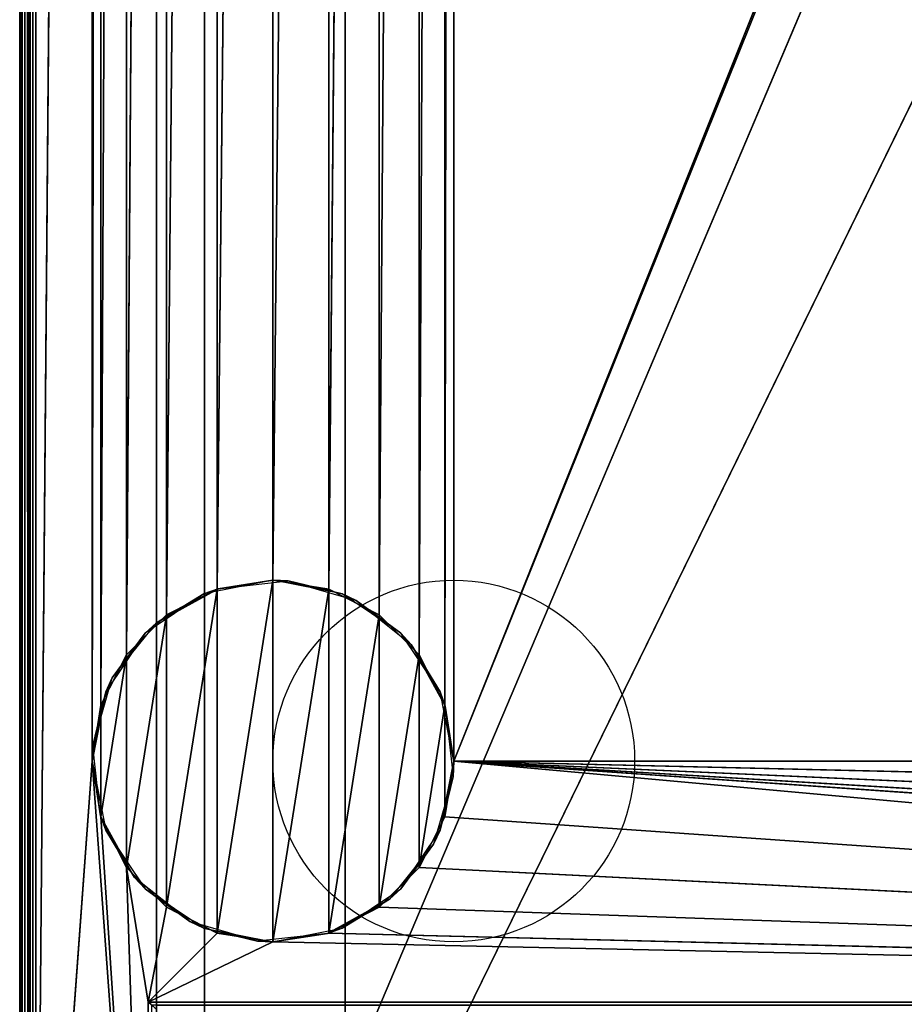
# Model space of a CAD drawing. Header units: millimetres. Extents: x -10 to 414, y -927 to 10.
# Tile 7 of 38: x 0 to 110, y -815 to -693. Entities that reach past the tile are written whole.
import ezdxf

# ---------------------------------------------------------------- set-up
doc = ezdxf.new("R2010")
doc.units = ezdxf.units.MM
doc.header["$MEASUREMENT"] = 0
for name, color, linetype, lineweight in [('0 Misc', 7, 'Continuous', 35), ('10 Raster Images', 7, 'Continuous', 35), ('5 Hatches', 7, 'Continuous', 35)]:
    doc.layers.add(name, color=color, linetype=linetype, lineweight=lineweight)

msp = doc.modelspace()

# ---------------------------------------------------------------- linework, layer by layer
at = {"layer": '0 Misc', "color": 160, "linetype": 'Continuous', "lineweight": 25}
for p, q in [((0, -1, 1194), (0, -899, 1194)), ((0, -899, 1174), (0, -1, 1174)), ((1, -899, 1195), (1, -1, 1195)), ((1, -881, 13), (1, -2, 13)), ((1, -2, 1173), (1, -881, 1173)), ((2, -2, 12), (2, -881, 12)), ((17, -815, 34.5), (17, -17, 34.5)), ((17, -881, 1173), (17, -17, 1173)), ((17, -17, 1173), (17, -815.89, 33.95)), ((17, -17, 1173), (17, -815.71, 34.21)), ((17, -17, 1173), (17, -815.45, 34.39)), ((17, -17, 1173), (17, -815.16, 34.49)), ((17, -17, 1173), (17, -815, 34.5)), ((17, -881, 1173), (383, -17, 1173)), ((54, -785, 12), (347.1, -52.05, 12)), ((2, -881, 12), (9, -59, 12)), ((9, -59, 12), (9, -785, 12)), ((52.9, -778.05, 12), (54, -59, 12)), ((54, -59, 12), (54, -785, 12)), ((54, -785, 12), (346, -59, 12)), ((9, -785, 12), (10.1, -65.95, 12)), ((10.1, -778.05, 12), (10.1, -65.95, 12)), ((49.7, -771.77, 12), (52.9, -65.95, 12)), ((52.9, -778.05, 12), (52.9, -65.95, 12)), ((10.1, -778.05, 12), (13.3, -72.23, 12)), ((13.3, -771.77, 12), (13.3, -72.23, 12)), ((44.73, -766.8, 12), (49.7, -72.23, 12)), ((49.7, -771.77, 12), (49.7, -72.23, 12)), ((13.3, -771.77, 12), (18.27, -77.2, 12)), ((18.27, -766.8, 12), (18.27, -77.2, 12)), ((38.45, -763.6, 12), (44.73, -77.2, 12)), ((44.73, -766.8, 12), (44.73, -77.2, 12)), ((18.27, -766.8, 12), (24.55, -80.4, 12)), ((24.55, -763.6, 12), (24.55, -80.4, 12)), ((31.5, -762.5, 12), (38.45, -80.4, 12)), ((38.45, -763.6, 12), (38.45, -80.4, 12)), ((24.55, -763.6, 12), (31.5, -81.5, 12)), ((31.5, -762.5, 12), (31.5, -81.5, 12)), ((23, -883, 93), (23, -159, 93)), ((23, -883, 70), (23, -159, 70)), ((23, -883, 70), (377, -159, 70)), ((40.5, -883, 809), (40.5, -159, 809)), ((40.5, -883, 786), (40.5, -159, 786)), ((40.5, -883, 451), (40.5, -159, 451)), ((40.5, -883, 428), (40.5, -159, 428)), ((24.55, -806.4), (31.5, -762.5)), ((31.5, -807.5), (31.5, -762.5)), ((18.27, -803.2), (24.55, -763.6)), ((24.55, -806.4), (24.55, -763.6)), ((31.5, -807.5), (38.45, -763.6)), ((38.45, -806.4), (38.45, -763.6)), ((13.3, -798.23), (18.27, -766.8)), ((18.27, -803.2), (18.27, -766.8)), ((38.45, -806.4), (44.73, -766.8)), ((44.73, -803.2), (44.73, -766.8)), ((10.1, -791.95), (13.3, -771.77)), ((13.3, -798.23), (13.3, -771.77)), ((44.73, -803.2), (49.7, -771.77)), ((49.7, -798.23), (49.7, -771.77)), ((10.1, -791.95), (10.1, -778.05)), ((49.7, -798.23), (52.9, -778.05)), ((52.9, -791.95), (52.9, -778.05)), ((9, -785, 12), (2, -881, 12)), ((16, -881, 12), (9, -785, 12)), ((384, -815, 12), (54, -785, 12)), ((361.55, -806.4, 12), (54, -785, 12)), ((355.27, -803.2, 12), (54, -785, 12)), ((350.3, -798.23, 12), (54, -785, 12)), ((347.1, -791.95, 12), (54, -785, 12)), ((346, -785, 12), (54, -785, 12)), ((16, -881, 12), (10.1, -791.95, 12)), ((384, -815, 12), (52.9, -791.95, 12)), ((13.3, -798.23, 12), (16, -815, 12)), ((16, -881, 12), (13.3, -798.23, 12)), ((384, -815, 12), (49.7, -798.23, 12)), ((16, -815, 12), (18.27, -803.2, 12)), ((384, -815, 12), (44.73, -803.2, 12)), ((16, -815, 12), (24.55, -806.4, 12)), ((384, -815, 12), (38.45, -806.4, 12)), ((16, -815, 12), (31.5, -807.5, 12)), ((384, -815, 12), (31.5, -807.5, 12)), ((16, -815, 12), (384, -815, 12)), ((16, -881, 12), (16, -815, 12)), ((383, -815, 34.5), (17, -815, 34.5))]:
    msp.add_line(p, q, dxfattribs=at).dxf.unprotected_set("ltscale", 0)
for centre in [(54, -785), (54, -785, 12)]:
    msp.add_circle(centre, 22.5, dxfattribs=at).dxf.unprotected_set("ltscale", 0)
at = {"layer": '0 Misc', "color": 160, "linetype": 'Continuous', "lineweight": 25, "extrusion": (-0.654654, -0.755929, 0)}
msp.add_arc((545.64, 13, 605.61), 1.41, 270, 0, dxfattribs=at).dxf.unprotected_set("ltscale", 0)
at = {"layer": '0 Misc', "color": 160, "linetype": 'Continuous', "lineweight": 25, "extrusion": (1, 0, 0)}
msp.add_arc((-815, 33.5, 17), 1, 90, 180, dxfattribs=at).dxf.unprotected_set("ltscale", 0)
at = {"layer": '0 Misc', "color": 7, "lineweight": 25}
for points, invisible_edges in [([(0, -1, 1194), (0, -899, 1174), (0, -899, 1194)], 1), ([(0, -1, 1194), (0, -1, 1174), (0, -899, 1174)], 12), ([(0.08, -899, 1173.62), (0, -1, 1174), (0.08, -1, 1173.62)], 1), ([(0.08, -899, 1173.62), (0, -899, 1174), (0, -1, 1174)], 12), ([(0, -1, 1194), (0.08, -899, 1194.38), (0.08, -1, 1194.38)], 1), ([(0, -1, 1194), (0, -899, 1194), (0.08, -899, 1194.38)], 12), ([(0.29, -899, 1173.29), (0.08, -1, 1173.62), (0.29, -1, 1173.29)], 1), ([(0.29, -899, 1173.29), (0.08, -899, 1173.62), (0.08, -1, 1173.62)], 12), ([(0.29, -899, 1194.71), (0.08, -1, 1194.38), (0.08, -899, 1194.38)], 1), ([(0.29, -899, 1194.71), (0.29, -1, 1194.71), (0.08, -1, 1194.38)], 12), ([(0.62, -899, 1173.08), (0.29, -1, 1173.29), (0.62, -1, 1173.08)], 1), ([(0.62, -899, 1173.08), (0.29, -899, 1173.29), (0.29, -1, 1173.29)], 12), ([(0.62, -899, 1194.92), (0.29, -1, 1194.71), (0.29, -899, 1194.71)], 1), ([(0.62, -899, 1194.92), (0.62, -1, 1194.92), (0.29, -1, 1194.71)], 12), ([(1, -899, 1173), (0.62, -1, 1173.08), (1, -881, 1173)], 1), ([(1, -899, 1173), (0.62, -899, 1173.08), (0.62, -1, 1173.08)], 12), ([(0.62, -1, 1173.08), (1, -2, 1173), (1, -881, 1173)], 12), ([(1, -899, 1195), (0.62, -1, 1194.92), (0.62, -899, 1194.92)], 1), ([(1, -899, 1195), (1, -1, 1195), (0.62, -1, 1194.92)], 12), ([(1, -881, 13), (1.08, -2, 12.62), (1.08, -881, 12.62)], 1), ([(1, -881, 13), (1, -2, 13), (1.08, -2, 12.62)], 12), ([(1.29, -2, 12.29), (1.08, -881, 12.62), (1.08, -2, 12.62)], 1), ([(1.29, -2, 12.29), (1.29, -881, 12.29), (1.08, -881, 12.62)], 12), ([(1.62, -2, 12.08), (1.29, -881, 12.29), (1.29, -2, 12.29)], 1), ([(1.62, -2, 12.08), (1.62, -881, 12.08), (1.29, -881, 12.29)], 12), ([(2, -2, 12), (1.62, -881, 12.08), (1.62, -2, 12.08)], 1), ([(2, -2, 12), (2, -881, 12), (1.62, -881, 12.08)], 12), ([(383, -815, 34.5), (17, -17, 34.5), (17, -815, 34.5)], 1), ([(383, -815, 34.5), (383, -17, 34.5), (17, -17, 34.5)], 12), ([(23, -883, 93), (23, -159, 70), (23, -883, 70)], 1), ([(23, -883, 93), (23, -159, 93), (23, -159, 70)], 12), ([(359.5, -883, 809), (40.5, -159, 809), (40.5, -883, 809)], 1), ([(359.5, -883, 809), (359.5, -159, 809), (40.5, -159, 809)], 12), ([(40.5, -883, 786), (359.5, -159, 786), (359.5, -883, 786)], 1), ([(40.5, -883, 786), (40.5, -159, 786), (359.5, -159, 786)], 12), ([(40.5, -883, 809), (40.5, -159, 786), (40.5, -883, 786)], 1), ([(40.5, -883, 809), (40.5, -159, 809), (40.5, -159, 786)], 12), ([(359.5, -883, 451), (40.5, -159, 451), (40.5, -883, 451)], 1), ([(359.5, -883, 451), (359.5, -159, 451), (40.5, -159, 451)], 12), ([(40.5, -883, 428), (359.5, -159, 428), (359.5, -883, 428)], 1), ([(40.5, -883, 428), (40.5, -159, 428), (359.5, -159, 428)], 12), ([(40.5, -883, 451), (40.5, -159, 428), (40.5, -883, 428)], 1), ([(40.5, -883, 451), (40.5, -159, 451), (40.5, -159, 428)], 12), ([(16, -815, 12), (383.62, -815.38, 12.08), (16.38, -815.38, 12.08)], 1), ([(16, -815, 12), (384, -815, 12), (383.62, -815.38, 12.08)], 1), ([(16, -881, 12), (16, -815, 12), (16.38, -815.38, 12.08)], 1), ([(383, -815, 34.5), (17, -815.38, 34.42), (383, -815.38, 34.42)], 1), ([(383, -815, 34.5), (17, -815, 34.5), (17, -815.38, 34.42)], 12)]:
    msp.add_3dface(points, dxfattribs=dict(at, invisible_edges=invisible_edges))
for points in [[(2, -2, 12), (9, -59, 12), (2, -881, 12)], [(17, -881, 1173), (17, -815.89, 33.95), (17, -17, 1173)], [(17, -17, 1173), (17, -815.89, 33.95), (17, -815.71, 34.21)], [(17, -17, 1173), (17, -815.71, 34.21), (17, -815.45, 34.39)], [(17, -17, 1173), (17, -815.45, 34.39), (17, -815.16, 34.49)], [(17, -17, 1173), (17, -815.16, 34.49), (17, -815, 34.5)], [(17, -17, 1173), (17, -815, 34.5), (17, -17, 34.5)], [(383, -17, 1173), (17, -881, 1173), (17, -17, 1173)], [(383, -881, 1173), (17, -881, 1173), (383, -17, 1173)], [(54, -59, 12), (347.1, -52.05, 12), (54, -785, 12)], [(54, -785, 12), (347.1, -52.05, 12), (346, -59, 12)], [(9, -785, 12), (2, -881, 12), (9, -59, 12)], [(10.1, -65.95, 12), (9, -785, 12), (9, -59, 12)], [(52.9, -778.05, 12), (52.9, -65.95, 12), (54, -59, 12)], [(52.9, -778.05, 12), (54, -59, 12), (54, -785, 12)], [(346, -785, 12), (54, -785, 12), (346, -59, 12)], [(9, -785, 12), (10.1, -65.95, 12), (10.1, -778.05, 12)], [(10.1, -778.05, 12), (10.1, -65.95, 12), (13.3, -72.23, 12)], [(49.7, -771.77, 12), (49.7, -72.23, 12), (52.9, -65.95, 12)], [(49.7, -771.77, 12), (52.9, -65.95, 12), (52.9, -778.05, 12)], [(10.1, -778.05, 12), (13.3, -72.23, 12), (13.3, -771.77, 12)], [(13.3, -771.77, 12), (13.3, -72.23, 12), (18.27, -77.2, 12)], [(44.73, -766.8, 12), (44.73, -77.2, 12), (49.7, -72.23, 12)], [(44.73, -766.8, 12), (49.7, -72.23, 12), (49.7, -771.77, 12)], [(13.3, -771.77, 12), (18.27, -77.2, 12), (18.27, -766.8, 12)], [(18.27, -766.8, 12), (18.27, -77.2, 12), (24.55, -80.4, 12)], [(38.45, -763.6, 12), (38.45, -80.4, 12), (44.73, -77.2, 12)], [(38.45, -763.6, 12), (44.73, -77.2, 12), (44.73, -766.8, 12)], [(18.27, -766.8, 12), (24.55, -80.4, 12), (24.55, -763.6, 12)], [(24.55, -763.6, 12), (24.55, -80.4, 12), (31.5, -81.5, 12)], [(31.5, -762.5, 12), (31.5, -81.5, 12), (38.45, -80.4, 12)], [(31.5, -762.5, 12), (38.45, -80.4, 12), (38.45, -763.6, 12)], [(24.55, -763.6, 12), (31.5, -81.5, 12), (31.5, -762.5, 12)], [(23, -883, 93), (360.3, -882.9, 93), (23, -159, 93)], [(23, -159, 93), (360.3, -882.9, 93), (360.3, -159.1, 93)], [(377, -159, 70), (23, -883, 70), (23, -159, 70)], [(23, -883, 70), (377, -159, 70), (112.5, -842, 70)], [(24.55, -806.4), (24.55, -763.6), (31.5, -762.5)], [(24.55, -806.4), (31.5, -762.5), (31.5, -807.5)], [(31.5, -807.5), (31.5, -762.5), (38.45, -763.6)], [(18.27, -803.2), (18.27, -766.8), (24.55, -763.6)], [(18.27, -803.2), (24.55, -763.6), (24.55, -806.4)], [(31.5, -807.5), (38.45, -763.6), (38.45, -806.4)], [(38.45, -806.4), (38.45, -763.6), (44.73, -766.8)], [(13.3, -798.23), (13.3, -771.77), (18.27, -766.8)], [(13.3, -798.23), (18.27, -766.8), (18.27, -803.2)], [(38.45, -806.4), (44.73, -766.8), (44.73, -803.2)], [(44.73, -803.2), (44.73, -766.8), (49.7, -771.77)], [(10.1, -791.95), (10.1, -778.05), (13.3, -771.77)], [(10.1, -791.95), (13.3, -771.77), (13.3, -798.23)], [(44.73, -803.2), (49.7, -771.77), (49.7, -798.23)], [(49.7, -798.23), (49.7, -771.77), (52.9, -778.05)], [(10.1, -778.05), (10.1, -791.95), (9, -785)], [(49.7, -798.23), (52.9, -778.05), (52.9, -791.95)], [(52.9, -791.95), (52.9, -778.05), (54, -785)], [(2, -881, 12), (9, -785, 12), (16, -881, 12)], [(16, -881, 12), (9, -785, 12), (10.1, -791.95, 12)], [(384, -815, 12), (52.9, -791.95, 12), (54, -785, 12)], [(384, -815, 12), (54, -785, 12), (361.55, -806.4, 12)], [(361.55, -806.4, 12), (54, -785, 12), (355.27, -803.2, 12)], [(355.27, -803.2, 12), (54, -785, 12), (350.3, -798.23, 12)], [(350.3, -798.23, 12), (54, -785, 12), (347.1, -791.95, 12)], [(347.1, -791.95, 12), (54, -785, 12), (346, -785, 12)], [(16, -881, 12), (10.1, -791.95, 12), (13.3, -798.23, 12)], [(384, -815, 12), (49.7, -798.23, 12), (52.9, -791.95, 12)], [(18.27, -803.2, 12), (16, -815, 12), (13.3, -798.23, 12)], [(16, -881, 12), (13.3, -798.23, 12), (16, -815, 12)], [(384, -815, 12), (44.73, -803.2, 12), (49.7, -798.23, 12)], [(16, -815, 12), (18.27, -803.2, 12), (24.55, -806.4, 12)], [(384, -815, 12), (38.45, -806.4, 12), (44.73, -803.2, 12)], [(16, -815, 12), (24.55, -806.4, 12), (31.5, -807.5, 12)], [(384, -815, 12), (31.5, -807.5, 12), (38.45, -806.4, 12)], [(16, -815, 12), (31.5, -807.5, 12), (384, -815, 12)]]:
    msp.add_3dface(points, dxfattribs=at)
at = {"layer": '0 Misc', "color": 164, "lineweight": 25}
for points in [[(22.89, -764.21), (24.69, -763.56, 12), (31.5, -762.5)], [(31.5, -762.5), (24.69, -763.56, 12), (33.41, -762.58, 12)], [(40.11, -764.21), (31.5, -762.5), (33.41, -762.58, 12)], [(41.85, -765.02, 12), (40.11, -764.21), (33.41, -762.58, 12)], [(17, -767.8, 12), (22.89, -764.21), (15.59, -769.09)], [(17, -767.8, 12), (24.69, -763.56, 12), (22.89, -764.21)], [(41.85, -765.02, 12), (47.41, -769.09), (40.11, -764.21)], [(48.7, -770.5, 12), (47.41, -769.09), (41.85, -765.02, 12)], [(17, -767.8, 12), (15.59, -769.09), (11.52, -774.65, 12)], [(11.52, -774.65, 12), (15.59, -769.09), (10.71, -776.39)], [(48.7, -770.5, 12), (52.29, -776.39), (47.41, -769.09)], [(52.94, -778.19, 12), (52.29, -776.39), (48.7, -770.5, 12)], [(11.52, -774.65, 12), (10.71, -776.39), (9.08, -783.09, 12)], [(9.08, -783.09, 12), (10.71, -776.39), (9, -785)], [(52.94, -778.19, 12), (54, -785), (52.29, -776.39)], [(53.92, -786.91, 12), (54, -785), (52.94, -778.19, 12)], [(9.08, -783.09, 12), (9, -785), (10.06, -791.81, 12)], [(10.06, -791.81, 12), (9, -785), (10.71, -793.61)], [(53.92, -786.91, 12), (52.29, -793.61), (54, -785)], [(51.48, -795.35, 12), (52.29, -793.61), (53.92, -786.91, 12)], [(10.06, -791.81, 12), (10.71, -793.61), (14.3, -799.5, 12)], [(14.3, -799.5, 12), (10.71, -793.61), (15.59, -800.91)], [(51.48, -795.35, 12), (47.41, -800.91), (52.29, -793.61)], [(46, -802.2, 12), (47.41, -800.91), (51.48, -795.35, 12)], [(14.3, -799.5, 12), (15.59, -800.91), (21.15, -804.98, 12)], [(21.15, -804.98, 12), (15.59, -800.91), (22.89, -805.79)], [(46, -802.2, 12), (40.11, -805.79), (47.41, -800.91)], [(38.31, -806.44, 12), (40.11, -805.79), (46, -802.2, 12)], [(21.15, -804.98, 12), (22.89, -805.79), (29.59, -807.42, 12)], [(29.59, -807.42, 12), (22.89, -805.79), (31.5, -807.5)], [(38.31, -806.44, 12), (31.5, -807.5), (40.11, -805.79)], [(29.59, -807.42, 12), (31.5, -807.5), (38.31, -806.44, 12)]]:
    msp.add_3dface(points, dxfattribs=at)
at = {"layer": '10 Raster Images', "color": 160, "linetype": 'Continuous', "lineweight": 25}
for p, q in [((2, -2, 12), (2, -881, 12)), ((17, -881, 1173), (17, -17, 1173)), ((17, -17, 34.5), (17, -815, 34.5)), ((17, -17, 1173), (17, -881, 1173)), ((23, -883, 93), (23, -159, 93)), ((23, -159, 70), (23, -883, 70)), ((31.5, -762.5), (24.55, -763.6)), ((24.55, -763.6, 12), (31.5, -762.5, 12)), ((38.45, -763.6), (31.5, -762.5)), ((31.5, -762.5, 12), (38.45, -763.6, 12)), ((24.55, -763.6), (18.27, -766.8)), ((18.27, -766.8, 12), (24.55, -763.6, 12)), ((44.73, -766.8), (38.45, -763.6)), ((38.45, -763.6, 12), (44.73, -766.8, 12)), ((18.27, -766.8), (13.3, -771.77)), ((13.3, -771.77, 12), (18.27, -766.8, 12)), ((49.7, -771.77), (44.73, -766.8)), ((44.73, -766.8, 12), (49.7, -771.77, 12)), ((13.3, -771.77), (10.1, -778.05)), ((10.1, -778.05, 12), (13.3, -771.77, 12)), ((52.9, -778.05), (49.7, -771.77)), ((49.7, -771.77, 12), (52.9, -778.05, 12)), ((10.1, -778.05), (9, -785)), ((9, -785, 12), (10.1, -778.05, 12)), ((54, -785), (52.9, -778.05)), ((52.9, -778.05, 12), (54, -785, 12)), ((9, -785), (10.1, -791.95)), ((10.1, -791.95, 12), (9, -785, 12)), ((52.9, -791.95), (54, -785)), ((54, -785, 12), (52.9, -791.95, 12)), ((10.1, -791.95), (13.3, -798.23)), ((13.3, -798.23, 12), (10.1, -791.95, 12)), ((49.7, -798.23), (52.9, -791.95)), ((52.9, -791.95, 12), (49.7, -798.23, 12)), ((13.3, -798.23), (18.27, -803.2)), ((18.27, -803.2, 12), (13.3, -798.23, 12)), ((44.73, -803.2), (49.7, -798.23)), ((49.7, -798.23, 12), (44.73, -803.2, 12)), ((18.27, -803.2), (24.55, -806.4)), ((24.55, -806.4, 12), (18.27, -803.2, 12)), ((38.45, -806.4), (44.73, -803.2)), ((44.73, -803.2, 12), (38.45, -806.4, 12)), ((24.55, -806.4), (31.5, -807.5)), ((31.5, -807.5, 12), (24.55, -806.4, 12)), ((31.5, -807.5), (38.45, -806.4)), ((38.45, -806.4, 12), (31.5, -807.5, 12)), ((16, -815, 12), (384, -815, 12)), ((16, -881, 12), (16, -815, 12)), ((17, -815, 34.5), (17, -815.16, 34.49)), ((17, -815.16, 34.49), (17, -815.45, 34.39))]:
    msp.add_line(p, q, dxfattribs=at).dxf.unprotected_set("ltscale", 0)
at = {"layer": '5 Hatches', "color": 7, "lineweight": 25}
for points, invisible_edges in [([(399, -899, 1195), (1, -1, 1195), (1, -899, 1195)], 1), ([(399, -899, 1195), (399, -1, 1195), (1, -1, 1195)], 12), ([(1, -881, 1173), (1, -2, 13), (1, -881, 13)], 1), ([(1, -881, 1173), (1, -2, 1173), (1, -2, 13)], 12)]:
    msp.add_3dface(points, dxfattribs=dict(at, invisible_edges=invisible_edges))

doc.saveas('drawing.dxf')
